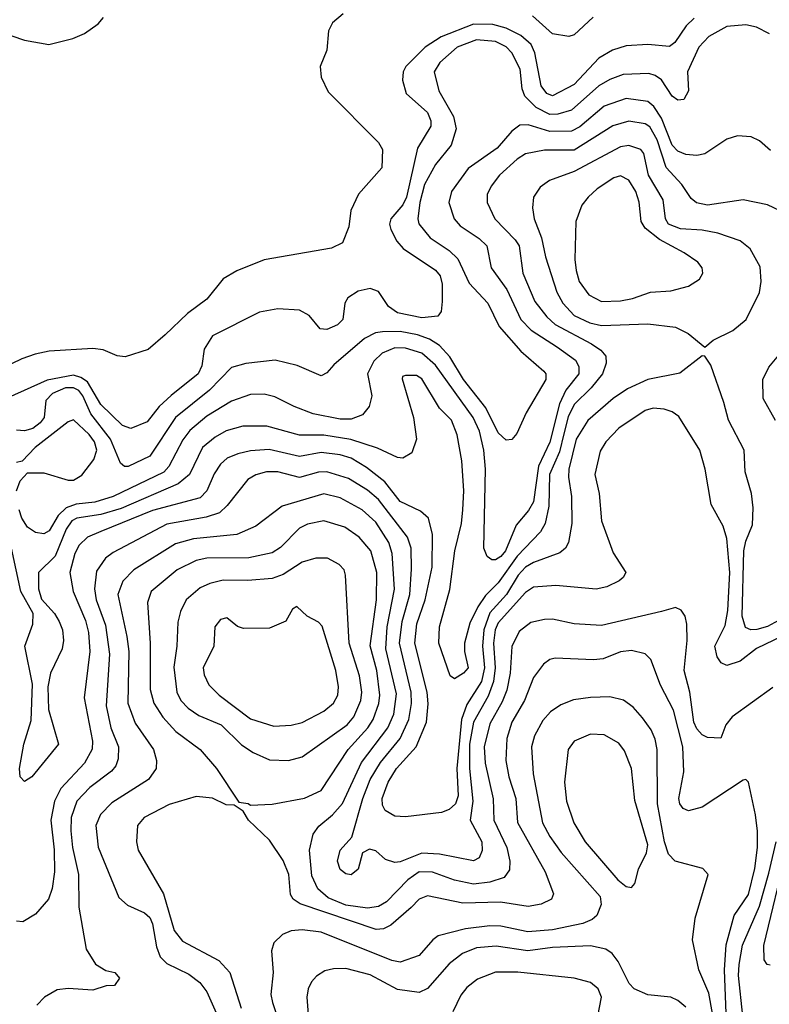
# Model space of a CAD drawing. Extents: x 997026 to 1115308, y 536381 to 619039.
# Tile 66 of 256: x 1040847 to 1043602, y 545969 to 549587. Entities that reach past the tile are written whole.
import ezdxf

# ---------------------------------------------------------------- set-up
doc = ezdxf.new("R2010")
doc.units = 0

msp = doc.modelspace()

# ---------------------------------------------------------------- linework, layer by layer
at = {"layer": '0CON20XD'}
for points in [[(1039945, 549612.9), (1040062, 549555), (1040165, 549459.2), (1040300.6, 549370.6), (1040335, 549367.5), (1040395, 549379.2), (1040427.9, 549392.1), (1040475, 549418), (1040526, 549465), (1040595, 549513.3), (1040675, 549551.9), (1040775, 549541.9), (1040865, 549511.1), (1040954.3, 549495.7), (1041042.4, 549517.6), (1041085, 549535.7), (1041135, 549570.8), (1041155.4, 549594.6)], [(1042035, 549607.5), (1041996.2, 549575), (1041981.2, 549545), (1041976, 549475), (1041951.4, 549415), (1041954.2, 549375), (1041980.9, 549320.9), (1042165.7, 549135.7), (1042179.5, 549109.5), (1042177.3, 549042.7), (1042092, 548945), (1042064, 548885), (1042056.2, 548825), (1042033.6, 548766.4), (1041992.7, 548747.3), (1041745.4, 548704.6), (1041645, 548664), (1041595, 548634), (1041535, 548559.2), (1041463, 548507), (1041381.5, 548428.5), (1041318.8, 548375), (1041235, 548348.1), (1041205, 548351.1), (1041153.6, 548373.6), (1041115, 548378.5), (1040955, 548368.5), (1040903.1, 548356.9), (1040855, 548340.6), (1040735, 548282.9)], [(1042954.7, 549595.3), (1042885, 549530.6), (1042865, 549524.4), (1042805, 549534.5), (1042730.8, 549600.8)], [(1043325, 549592.4), (1043296.5, 549563.5), (1043255, 549502.3), (1043235, 549487.5), (1043155, 549495.9), (1043075, 549490.9), (1043025, 549474.7), (1042974.8, 549445.2), (1042885, 549348.9), (1042805, 549307), (1042783.6, 549315), (1042763.6, 549343.6), (1042740.3, 549465), (1042726.8, 549495), (1042688.9, 549528.9), (1042635, 549555.9), (1042585, 549569), (1042515, 549570.3), (1042396.1, 549523.9), (1042337.2, 549485), (1042266, 549415), (1042256, 549395), (1042254, 549364), (1042267.5, 549315), (1042345.2, 549245), (1042357.5, 549215), (1042357.6, 549195), (1042308.8, 549115), (1042268, 548935), (1042254.3, 548905.7), (1042210.9, 548855), (1042206, 548835), (1042211, 548815), (1042233, 548773), (1042255.8, 548745.8), (1042375, 548666.7), (1042392.3, 548645), (1042398.9, 548615), (1042399.3, 548550.7), (1042395.7, 548514.3), (1042383, 548497), (1042325, 548491.2), (1042235, 548509.8), (1042202.5, 548532.5), (1042165, 548588), (1042135, 548598.4), (1042091.1, 548588.9), (1042052.9, 548565), (1042041.4, 548545), (1042034.4, 548485), (1042014.2, 548465), (1041975, 548447.7), (1041951.1, 548451.1), (1041910.1, 548500.1), (1041875, 548518.9), (1041795, 548524.3), (1041728.2, 548511.8), (1041555.1, 548424.9), (1041524.5, 548375.5), (1041515.8, 548315), (1041502.4, 548285), (1041403.9, 548206.1), (1041359.5, 548165), (1041315, 548109.3), (1041255, 548084.7), (1041225, 548095.9), (1041145, 548173.1), (1041096, 548256), (1041072.1, 548272.1), (1041045, 548280), (1040947.6, 548262.4), (1040803.3, 548196.7)], [(1043601.9, 549535), (1043555, 549559.2), (1043515, 549568), (1043445, 549561.6), (1043379.5, 549525), (1043342.5, 549485), (1043300.4, 549395), (1043304.3, 549325), (1043286.9, 549293.1), (1043265, 549291.4), (1043245, 549305.6), (1043205.5, 549365), (1043181.9, 549381.9), (1043158.5, 549388.5), (1043064.5, 549385.5), (1043015, 549366.5), (1042975, 549343), (1042875, 549254), (1042825, 549239.3), (1042795, 549238.1), (1042744.2, 549264.2), (1042702.7, 549305), (1042692.8, 549332.8), (1042686, 549405), (1042655.3, 549465), (1042635, 549487), (1042595, 549505.8), (1042525, 549512.3), (1042454.7, 549485), (1042391, 549429), (1042370.2, 549395), (1042386.7, 549325), (1042440.6, 549230.6), (1042450.9, 549185), (1042432.1, 549125), (1042375.2, 549054.8), (1042335, 548981.5), (1042317.2, 548915), (1042310.3, 548855), (1042313.6, 548836.4), (1042355, 548785.4), (1042425, 548738.1), (1042457.4, 548707.4), (1042498.9, 548618.9), (1042567.7, 548545), (1042608.6, 548458.6), (1042688.5, 548368.5), (1042773.3, 548295), (1042780.5, 548285), (1042780.9, 548265), (1042708.1, 548141.9), (1042673.6, 548066.4), (1042655.8, 548044.2), (1042635, 548042), (1042605, 548068.5), (1042559.7, 548159.7), (1042478.3, 548265), (1042427.4, 548347.4), (1042389.9, 548389.9), (1042352.9, 548412.9), (1042308.3, 548428.3), (1042245, 548440.7), (1042179.7, 548439.7), (1042154, 548436), (1042114.4, 548415.6), (1042001.1, 548318.9), (1041975, 548288.9), (1041955, 548277.8), (1041866.3, 548316.3), (1041785.7, 548335.7), (1041677.3, 548322.7), (1041625, 548309.1), (1041544.6, 548225.4), (1041419.3, 548125), (1041325, 547982.2), (1041245, 547944.6), (1041232, 547945), (1041217.4, 547957.4), (1041180.3, 548045), (1041107.7, 548137.7), (1041078.4, 548205), (1041063.6, 548223.6), (1041045, 548234.3), (1041015, 548233.2), (1040967.3, 548212.7), (1040942.7, 548187.3), (1040936.7, 548125), (1040921.9, 548105), (1040895, 548084.8), (1040865, 548075.2), (1040835, 548077.8)], [(1043605.5, 549105.5), (1043565, 549141.1), (1043535, 549155.6), (1043485, 549159.5), (1043445, 549147.5), (1043365, 549094.2), (1043335, 549087.3), (1043295, 549090.7), (1043265, 549103.3), (1043245.2, 549125), (1043205, 549224.1), (1043177.6, 549267.6), (1043155, 549286.1), (1043075, 549297.3), (1042995, 549268.9), (1042905, 549193.3), (1042875, 549177), (1042795, 549175.5), (1042715, 549200.2), (1042685, 549198.4), (1042655, 549176.8), (1042601.1, 549115), (1042495, 549040), (1042433.3, 548955), (1042423.3, 548915), (1042442.9, 548855), (1042465, 548829.3), (1042535, 548782.4), (1042563.3, 548755), (1042579.1, 548675), (1042637.1, 548595), (1042688.1, 548485), (1042726.2, 548446.2), (1042823.5, 548383.5), (1042889.2, 548335), (1042901.6, 548311.6), (1042901.7, 548285), (1042854.3, 548225.7), (1042830.3, 548175), (1042795, 548033.6), (1042753.7, 547946.3), (1042735, 547814.6), (1042716.7, 547783.3), (1042671.1, 547728.9), (1042632.2, 547635), (1042615, 547614.4), (1042595, 547602), (1042582.3, 547602.3), (1042565, 547613.8), (1042553, 547645), (1042558.6, 547935), (1042552.1, 548005), (1042536.1, 548075), (1042513, 548125), (1042375, 548317), (1042325, 548361), (1042265, 548379.5), (1042225, 548380.6), (1042178.3, 548361.7), (1042148.7, 548331.3), (1042125.3, 548285), (1042140.8, 548205), (1042131.5, 548165), (1042107.1, 548135), (1042065, 548118.1), (1042025, 548118.4), (1041925, 548138.8), (1041855, 548164.7), (1041785, 548200.4), (1041745, 548210), (1041695, 548209.3), (1041625, 548184.7), (1041535, 548129.8), (1041472.6, 548077.4), (1041446.7, 548043.3), (1041395.2, 547945), (1041376.3, 547923.7), (1041190.8, 547835), (1041123.3, 547813.3), (1041053.9, 547806.1), (1041017.7, 547792.3), (1040988.8, 547765), (1040955, 547708.2), (1040935, 547697.7), (1040905, 547702.3), (1040875, 547721.8), (1040855, 547754.4), (1040845, 547786)], [(1043665, 548873.2), (1043595, 548906.8), (1043505, 548924.5), (1043375, 548904.8), (1043334.1, 548914.1), (1043315, 548930), (1043280.6, 548980.6), (1043222.9, 549042.9), (1043190, 549145), (1043162.5, 549192.5), (1043145, 549204), (1043085, 549213.5), (1043027.1, 549197.1), (1042885, 549107), (1042775, 549106.5), (1042705, 549093.1), (1042675, 549073.6), (1042610.4, 549015), (1042579.6, 548975), (1042565.3, 548944.7), (1042564.7, 548915), (1042593.3, 548855), (1042667.5, 548777.5), (1042682.1, 548755), (1042696.2, 548655), (1042740.5, 548550.5), (1042784.6, 548494.6), (1042815, 548466.5), (1042947.9, 548395), (1042982.2, 548372.2), (1043000.3, 548350.3), (1043002.5, 548325), (1042988, 548285), (1042946.4, 548233.6), (1042885, 548172.9), (1042862.4, 548127.6), (1042846.4, 548065), (1042831, 547999), (1042794.1, 547915), (1042791.4, 547798.6), (1042778.3, 547735), (1042760.3, 547705), (1042675, 547615.2), (1042605, 547517.5), (1042559.2, 547470.8), (1042530.4, 547429.6), (1042500.5, 547369.5), (1042481.2, 547295), (1042481.2, 547265), (1042495.4, 547205), (1042478.1, 547185), (1042445, 547164.3), (1042428.6, 547175), (1042387.7, 547295), (1042390, 547355), (1042427.4, 547492.6), (1042446.3, 547635), (1042470, 547735), (1042475.7, 547785), (1042478.9, 547855), (1042471.6, 547965), (1042455, 548060.8), (1042433.2, 548115), (1042389.6, 548159.6), (1042325, 548266.5), (1042305, 548279.1), (1042265, 548279.2), (1042254, 548275), (1042252.7, 548267.3), (1042293.8, 548125), (1042305.6, 548045), (1042287.5, 547995), (1042255, 547975.6), (1042235, 547977.5), (1042161.9, 548011.9), (1042064.1, 548044.1), (1041965, 548060.2), (1041875, 548060.2), (1041755, 548093), (1041667.3, 548092.7), (1041605, 548075.2), (1041565, 548052.7), (1041519.2, 548015), (1041470.5, 547915), (1041429.3, 547880.7), (1041219.9, 547790.1), (1041145, 547768.3), (1041056.7, 547755), (1041038.4, 547745), (1041017.3, 547715), (1040977.3, 547615), (1040915.4, 547555), (1040915.4, 547495.4), (1040926.8, 547456.8), (1040974.5, 547405), (1040992.3, 547375), (1041003.6, 547345), (1041007.9, 547305), (1041002.7, 547275), (1040960, 547185), (1040950, 547135), (1040952.3, 547052.3), (1040990, 546925), (1040892, 546805), (1040865, 546786.7), (1040848.8, 546805), (1040845.8, 546835), (1040862.5, 546925), (1040888.8, 547011.2), (1040893.3, 547145), (1040865.2, 547284.8), (1040894.6, 547365), (1040896, 547405), (1040851.1, 547485), (1040816.5, 547645)], [(1043365, 548383.3), (1043395, 548409.2), (1043468, 548445), (1043517.1, 548485), (1043565.4, 548584.6), (1043571.9, 548625), (1043568, 548678), (1043531.4, 548745), (1043494.1, 548774.1), (1043412.1, 548802.1), (1043355, 548813), (1043275, 548818.4), (1043231.6, 548835), (1043219.6, 548855), (1043211.9, 548925), (1043158, 549015), (1043140, 549095), (1043129.4, 549109.4), (1043085, 549124.7), (1043055, 549119.5), (1042885, 549028.6), (1042794.1, 548995.9), (1042759.1, 548970.9), (1042735.6, 548935), (1042730.9, 548895), (1042737.3, 548855), (1042764.2, 548785), (1042779.3, 548715), (1042820.2, 548585), (1042843, 548545), (1042885, 548499.8), (1042942.6, 548472.6), (1042985, 548462.5), (1043155, 548469.2), (1043256.4, 548456.4), (1043303.6, 548433.6), (1043365, 548383.3)], [(1042985, 548551.1), (1043055, 548553.8), (1043098.3, 548561.7), (1043165, 548585.3), (1043239.4, 548590.6), (1043305, 548607.8), (1043345, 548632.5), (1043357.1, 548655), (1043354.3, 548675), (1043338.6, 548695), (1043289.3, 548729.3), (1043198.3, 548778.3), (1043145, 548820.7), (1043131.2, 548845), (1043123.6, 548916.4), (1043111.3, 548955), (1043085, 548997.3), (1043055, 549012.5), (1043030.6, 549005), (1042969.5, 548965), (1042935.5, 548935), (1042912.7, 548905), (1042890.8, 548845), (1042887.3, 548705), (1042891.2, 548665), (1042903.3, 548625), (1042937.9, 548575), (1042985, 548551.1)], [(1043624, 548114), (1043579.6, 548195), (1043578.2, 548265), (1043600.4, 548309.6), (1043679.3, 548405)], [(1043635, 547378.8), (1043595, 547357.4), (1043555.7, 547345.7), (1043534.2, 547344.2), (1043513.6, 547353.6), (1043501.5, 547395), (1043508.4, 547635), (1043515, 547670), (1043540.2, 547729.8), (1043542.5, 547792.5), (1043535.6, 547845.6), (1043513.1, 547925), (1043509.6, 548005), (1043451.5, 548115), (1043435, 548180), (1043387.2, 548317.2), (1043365, 548350), (1043355, 548351.2), (1043272.4, 548287.6), (1043155, 548263.8), (1043080.2, 548229.8), (1043027.5, 548195), (1042935, 548113.2), (1042891.5, 548045), (1042864.5, 547935), (1042863.6, 547905), (1042875.2, 547835), (1042875.7, 547735), (1042864, 547665), (1042852.1, 547645), (1042832, 547628), (1042735, 547592.1), (1042705, 547574.8), (1042679.1, 547545), (1042635.2, 547474.8), (1042575, 547406.8), (1042552.9, 547345), (1042548, 547285), (1042554.7, 547205.3), (1042543.9, 547155), (1042489.7, 547070.3), (1042470.5, 547015), (1042453.6, 546835), (1042458.1, 546735), (1042448.4, 546705), (1042425.6, 546684.4), (1042396.5, 546673.5), (1042265, 546657.6), (1042225, 546659.7), (1042190.5, 546680.5), (1042180.5, 546700.5), (1042179, 546725), (1042200.6, 546785), (1042231.2, 546835), (1042304, 546915), (1042341.5, 547005), (1042347.6, 547072.4), (1042343.8, 547115), (1042299.4, 547295), (1042306.4, 547366.4), (1042336.6, 547455), (1042362.9, 547575), (1042363.3, 547695), (1042349.1, 547755), (1042320.3, 547780.3), (1042245, 547815.7), (1042188.2, 547888.2), (1042121.2, 547941.2), (1042065, 547974.8), (1042025, 547987.7), (1041955, 547996.5), (1041875, 547981.2), (1041763.2, 548006.8), (1041695, 548002), (1041648.2, 547991.8), (1041609.1, 547975), (1041585, 547953.4), (1041561.7, 547918.3), (1041534.8, 547855), (1041509.9, 547830.1), (1041335, 547782.7), (1041145, 547705.6), (1041096.4, 547685), (1041064.8, 547655.2), (1041049.3, 547625), (1041031.6, 547555), (1041043.4, 547485), (1041088.9, 547378.9), (1041099.8, 547335), (1041104.4, 547265), (1041084, 547095), (1041114.8, 546935), (1041113.4, 546906.6), (1041085, 546854.1), (1040998, 546762), (1040974.4, 546715), (1040961.2, 546645), (1040973.9, 546536.1), (1040974.3, 546455.7), (1040966.1, 546393.9), (1040953.2, 546355), (1040905, 546299.6), (1040858, 546272), (1040835, 546274.4)], [(1043649.3, 547320.7), (1043554.5, 547275.5), (1043495, 547230), (1043445, 547213.6), (1043425, 547223.3), (1043410, 547245), (1043400.9, 547285), (1043439.2, 547360.8), (1043449.4, 547415), (1043456.2, 547555), (1043445, 547680), (1043432.5, 547725), (1043388.5, 547805), (1043366, 547935), (1043346.4, 548005), (1043268.5, 548128.5), (1043245, 548145.6), (1043215.4, 548155.4), (1043175, 548159.6), (1043145, 548151.1), (1043049.1, 548085), (1043000.4, 548035), (1042979.4, 548000.6), (1042960, 547915), (1042975.9, 547845), (1042984.7, 547744.7), (1043028.1, 547628.1), (1043073.8, 547555), (1043065, 547536.7), (1043050, 547525), (1043005, 547502.5), (1042965.5, 547494.5), (1042817.6, 547507.6), (1042735, 547501.1), (1042705, 547481.4), (1042605, 547370.8), (1042594.7, 547345), (1042588.5, 547295), (1042594.3, 547205), (1042588.4, 547155), (1042568.9, 547101.1), (1042515.1, 547004.9), (1042500.3, 546925), (1042499.9, 546835), (1042511.8, 546715), (1042502.2, 546645), (1042545.6, 546565), (1042546.8, 546533.2), (1042535, 546507.3), (1042515, 546495.9), (1042389.7, 546520.3), (1042325, 546524.1), (1042245, 546492.1), (1042225, 546490.2), (1042190.8, 546500.8), (1042155, 546532.9), (1042131.9, 546538.1), (1042106.7, 546525), (1042091.2, 546465), (1042065, 546444.2), (1042045, 546447.5), (1042025, 546464.2), (1042014.4, 546495), (1042024.3, 546535), (1042067.5, 546582.5), (1042108.4, 546725), (1042134.9, 546795.1), (1042172.8, 546857.2), (1042245.2, 546945), (1042277.3, 547015), (1042286.4, 547073.6), (1042285.1, 547115), (1042242.7, 547295), (1042252.6, 547375), (1042281.1, 547475), (1042287, 547567), (1042285.2, 547645), (1042271.6, 547685), (1042165, 547823), (1042125, 547857.8), (1042055, 547900.4), (1041975, 547925.2), (1041945, 547924), (1041875, 547904.8), (1041795, 547925.2), (1041754.4, 547925.6), (1041715, 547914.6), (1041685, 547896.5), (1041609, 547801), (1041580.6, 547775), (1041531.5, 547758.5), (1041387.7, 547732.3), (1041190.8, 547629.2), (1041161.9, 547608.1), (1041129.3, 547560.7), (1041121.2, 547495), (1041127.8, 547455), (1041162.1, 547362.1), (1041176.8, 547255), (1041165.2, 547065), (1041181.5, 546985), (1041210, 546915), (1041209.1, 546870.9), (1041200, 546845), (1041183.8, 546825), (1041104.1, 546765), (1041056.8, 546715), (1041036.5, 546655), (1041034.4, 546605.6), (1041041.1, 546545), (1041063.3, 546445), (1041063.8, 546325), (1041090.7, 546170.7), (1041125.5, 546115.5), (1041163.1, 546093.1), (1041196.7, 546085), (1041213.3, 546065), (1041195, 546037.5), (1041165, 546036.7), (1041115, 546020), (1041025, 546026.9), (1040985, 546021.4), (1040938, 545995), (1040909.2, 545965)], [(1040834.8, 547855.2), (1040848, 547892), (1040875, 547922), (1040935, 547921.5), (1041025, 547894.8), (1041045, 547894.2), (1041075, 547913.3), (1041119, 547971), (1041130.2, 548005), (1041121.9, 548035), (1041102.2, 548062.2), (1041045, 548116.2), (1041025, 548109.4), (1040903.8, 548015), (1040855.8, 547964.2), (1040835, 547959.4)], [(1043615, 547132.2), (1043465.4, 547025), (1043441.5, 546995), (1043423.6, 546946.4), (1043375, 546949.2), (1043355, 546958.7), (1043335, 546981.1), (1043324.5, 547005), (1043309, 547115), (1043288.1, 547195), (1043299.6, 547305), (1043298.5, 547365), (1043291.9, 547395), (1043277.4, 547417.4), (1043256.6, 547426.6), (1043205, 547412.2), (1042985, 547360.3), (1042885, 547367.2), (1042805, 547384), (1042775, 547382.7), (1042725, 547371.8), (1042681.9, 547338.1), (1042655, 547283.8), (1042649.8, 547185), (1042637.3, 547122.7), (1042620.4, 547079.6), (1042575, 546998.8), (1042553.8, 546915), (1042557.3, 546855), (1042586.2, 546723.8), (1042589.8, 546645), (1042636.5, 546545), (1042648.4, 546495), (1042647.3, 546462.7), (1042627.3, 546435), (1042575, 546417.4), (1042515, 546410.6), (1042445.3, 546424.7), (1042364, 546454), (1042315, 546454.8), (1042273.5, 546426.5), (1042195.3, 546345), (1042165, 546327.4), (1042125, 546321.3), (1042045, 546332.3), (1041980.2, 546360.2), (1041942.7, 546392.7), (1041921, 546441), (1041911.5, 546535), (1041925.8, 546594.2), (1041946.6, 546623.4), (1041995.9, 546665), (1042033.2, 546706.8), (1042102.7, 546857.3), (1042199.7, 546985), (1042221.3, 547035), (1042231, 547109), (1042192.6, 547275), (1042197.1, 547355), (1042223.6, 547493.6), (1042215.8, 547625), (1042203, 547665), (1042155, 547740.3), (1042105, 547785.8), (1042025, 547830), (1041965, 547844.3), (1041811.6, 547798.4), (1041714.8, 547725.2), (1041645.2, 547694.8), (1041485, 547679.3), (1041419.5, 547660.5), (1041266.2, 547565), (1041226.3, 547523.7), (1041207.6, 547475), (1041240.6, 547320.6), (1041248.3, 547265), (1041243.9, 547075), (1041271.2, 547001.2), (1041338, 546905), (1041349.3, 546865), (1041348.7, 546835), (1041319.6, 546795), (1041185, 546708.7), (1041143.4, 546666.6), (1041126.9, 546625), (1041135.7, 546545.7), (1041210.6, 546360.6), (1041242.6, 546332.6), (1041305, 546304.7), (1041325, 546287.3), (1041335, 546264.2), (1041349.2, 546179.2), (1041363.4, 546143.4), (1041388, 546118), (1041468.8, 546078.8), (1041509.3, 546049.3), (1041535, 546014.5), (1041579, 545915)], [(1041695, 546700), (1041775, 546704.2), (1041894, 546726), (1041955, 546753.8), (1042054.3, 546905), (1042125.7, 546984.3), (1042145.9, 547015), (1042166.4, 547073.6), (1042170.8, 547105), (1042159, 547195), (1042134.8, 547285.2), (1042158.4, 547455), (1042159.6, 547555), (1042136.8, 547635), (1042093.9, 547685), (1042042.2, 547722.2), (1041965, 547745.3), (1041905, 547732.4), (1041875, 547718.7), (1041805, 547646.7), (1041775, 547626.9), (1041689.5, 547609.5), (1041535, 547607.6), (1041495, 547599.6), (1041425.4, 547565), (1041330, 547485), (1041317.1, 547445), (1041326.1, 547296.1), (1041326.6, 547125), (1041339.2, 547075), (1041373.2, 547023.2), (1041420.8, 546970.8), (1041510.5, 546905), (1041570, 546835), (1041651.7, 546711.7), (1041687, 546707), (1041695, 546700)], [(1041835, 546863.9), (1041885, 546877.9), (1042050.8, 546995), (1042074.9, 547025.1), (1042100.7, 547085), (1042104, 547116), (1042095.4, 547175.4), (1042057.5, 547295), (1042044.6, 547545), (1042038.8, 547565), (1042021.1, 547585), (1041977.6, 547607.6), (1041935, 547607.8), (1041885, 547593.5), (1041815, 547548.4), (1041775, 547532.8), (1041685, 547525.6), (1041595, 547527.4), (1041545, 547515.3), (1041510.5, 547499.5), (1041458.5, 547455), (1041437.6, 547412.4), (1041427.7, 547372.3), (1041424.8, 547285), (1041412.8, 547207.2), (1041423.7, 547115), (1041438.8, 547085), (1041466.3, 547056.3), (1041505, 547029.2), (1041587.3, 546995), (1041661.6, 546921.6), (1041705, 546894), (1041765, 546866.7), (1041835, 546863.9)], [(1041781.1, 546991.1), (1041845, 546994.1), (1041885, 547004.2), (1041965, 547045.3), (1041999.6, 547075), (1042016.5, 547105), (1042018.9, 547135), (1042008.4, 547195), (1041958.3, 547358.3), (1041945, 547372.2), (1041903.8, 547395), (1041865, 547430), (1041849.3, 547420.7), (1041825, 547376.2), (1041765, 547350.4), (1041669.6, 547349.6), (1041647.2, 547357.2), (1041608.3, 547388.3), (1041585, 547382.9), (1041564.4, 547355), (1041560, 547285), (1041521.2, 547205), (1041525, 547178.8), (1041542.3, 547142.3), (1041579.5, 547105), (1041695, 547017.1), (1041781.1, 546991.1)], [(1043443.5, 545935), (1043436.4, 546095), (1043442.8, 546187.2), (1043472.7, 546295), (1043525, 546371.5), (1043548.1, 546468.1), (1043558.1, 546545), (1043557.8, 546605), (1043551.1, 546665), (1043525.3, 546785.3), (1043515, 546794.2), (1043505, 546792.5), (1043355, 546692.9), (1043305, 546680), (1043285, 546688), (1043273.3, 546705), (1043269.1, 546725), (1043287.5, 546822.5), (1043283.9, 546915), (1043249.9, 547049.9), (1043201.3, 547141.3), (1043165.8, 547235.8), (1043145, 547256.9), (1043095, 547268.5), (1043055, 547263.8), (1042991.5, 547238.5), (1042955, 547233.8), (1042815, 547240.4), (1042795, 547235.5), (1042771.2, 547218.8), (1042735, 547170), (1042701.7, 547085), (1042655.6, 547005), (1042637.3, 546945), (1042633, 546865), (1042644.3, 546805), (1042669.6, 546725), (1042676.2, 546636.2), (1042778.4, 546455), (1042808.6, 546375), (1042800.8, 546355), (1042763.3, 546336.7), (1042715, 546328), (1042613.9, 546343.9), (1042475, 546340.2), (1042345, 546367.4), (1042315, 546355.3), (1042285.1, 546324.9), (1042211, 546259), (1042183.9, 546246.1), (1042157, 546243), (1041878.1, 546338.1), (1041852.1, 546355), (1041841.9, 546371.9), (1041836.1, 546445), (1041815, 546497.1), (1041765, 546572), (1041687.5, 546645), (1041668.3, 546678.3), (1041635, 546700), (1041605, 546701.2), (1041555, 546726.2), (1041495, 546732.5), (1041396.7, 546703.3), (1041304.4, 546655), (1041280, 546625), (1041275.5, 546565), (1041282.1, 546535), (1041374.7, 546374.7), (1041415, 546239.4), (1041445, 546200.8), (1041579.1, 546129.1), (1041619.6, 546085), (1041660.3, 545955)], [(1043404.1, 545874.1), (1043379.9, 546009.9), (1043343.2, 546095), (1043319.1, 546205), (1043329.1, 546285), (1043377.5, 546445), (1043357, 546467), (1043255.6, 546495), (1043230.6, 546520.6), (1043215.9, 546565.9), (1043190.9, 546705), (1043189.5, 546905), (1043182.7, 546942.7), (1043167.3, 546977.3), (1043135, 547021.5), (1043101, 547061), (1043065.9, 547085.9), (1043015, 547098.2), (1042945, 547095.9), (1042882.4, 547087.6), (1042835, 547068.5), (1042797, 547043), (1042768.9, 547011.1), (1042738.4, 546955), (1042727.5, 546915), (1042733.3, 546815), (1042768.6, 546635), (1042794.8, 546584.8), (1042836.7, 546526.7), (1042980.6, 546365), (1042983.4, 546335), (1042968.2, 546295), (1042950.2, 546279.8), (1042915.7, 546265), (1042805, 546241.7), (1042714.5, 546234.5), (1042615.2, 546255.2), (1042575, 546256.7), (1042485, 546246), (1042385, 546220.4), (1042364.7, 546205.3), (1042315, 546147.8), (1042245, 546123), (1042215, 546129.8), (1041955, 546234.2), (1041885, 546242.4), (1041845, 546238.9), (1041812.5, 546225), (1041780.8, 546195), (1041772.2, 546165), (1041778.7, 546085), (1041769.3, 546005), (1041775.3, 545975), (1041815, 545859.4)], [(1043095, 546397.5), (1043107.1, 546412.9), (1043121.3, 546465), (1043149.7, 546525), (1043155.2, 546555), (1043106.9, 546716.9), (1043094.7, 546835), (1043069.9, 546899.9), (1043048, 546928), (1042995, 546958.5), (1042945, 546960.8), (1042885, 546935.5), (1042862.1, 546905), (1042848.5, 546785), (1042856.1, 546715), (1042883.3, 546635), (1042924.7, 546565), (1043045, 546426.2), (1043075, 546401.1), (1043095, 546397.5)], [(1043615, 545867.6), (1043545, 545882.6), (1043523.4, 545895), (1043504.2, 545925), (1043488.9, 546075), (1043490.4, 546115), (1043503.5, 546186.5), (1043565, 546329.3), (1043599.9, 546450.1), (1043626.3, 546565)], [(1043605, 546112.5), (1043594.3, 546114.3), (1043582.4, 546132.4), (1043581.1, 546185), (1043666.3, 546535)], [(1043295, 545958.1), (1043265, 545983.1), (1043240, 545995), (1043155, 546002.9), (1043105, 546026), (1043087.1, 546045), (1043046.4, 546126.4), (1043024.5, 546155), (1043001.3, 546171.3), (1042945, 546183.3), (1042805, 546177.4), (1042714.5, 546164.5), (1042597.8, 546182.2), (1042525, 546176.5), (1042474.5, 546155), (1042425, 546117.5), (1042345, 546026.4), (1042315, 546011.5), (1042235, 546023.2), (1042135, 546076.8), (1042045, 546100.3), (1042000.5, 546099.5), (1041968.1, 546091.9), (1041937.9, 546072.1), (1041919.3, 546050.7), (1041906.9, 546025), (1041901.6, 545995), (1041907.9, 545915)], [(1042971.8, 545925), (1042985.3, 545995), (1042972.3, 546025), (1042945, 546048.5), (1042885, 546064.2), (1042677.2, 546087.2), (1042595, 546086.7), (1042529, 546061), (1042489.8, 546030.2), (1042468, 546002), (1042438.7, 545941.3)]]:
    msp.add_lwpolyline(points, dxfattribs=at)

doc.saveas('drawing.dxf')
